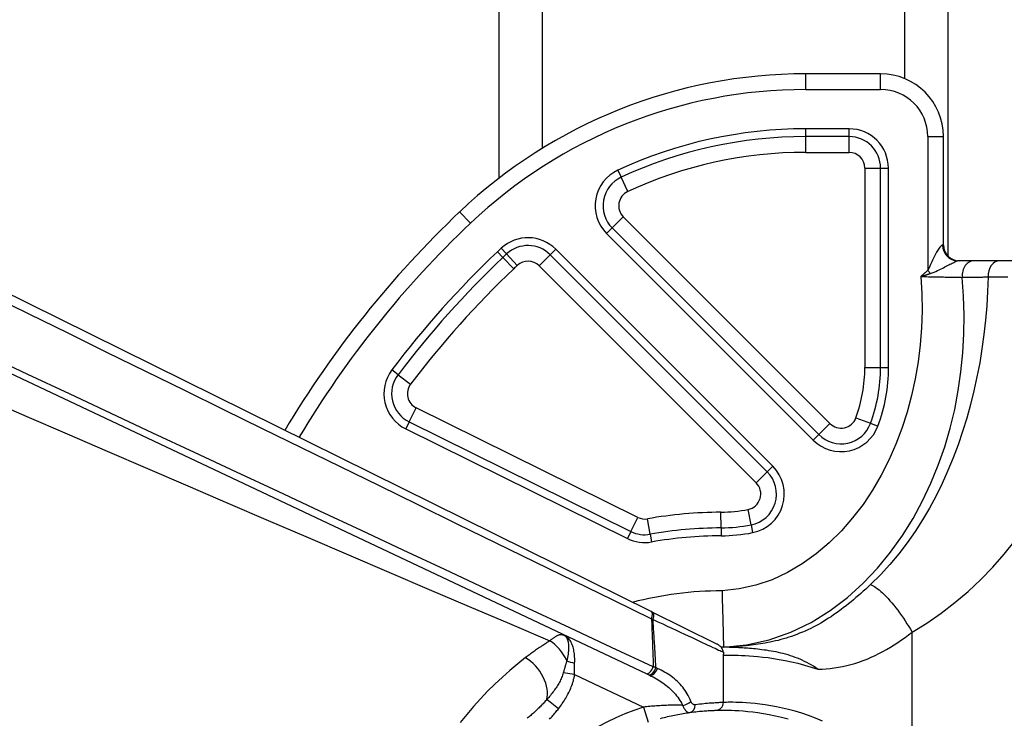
# Model space of a CAD drawing. Header units: inches. Extents: x 6 to 217, y 10 to 119.
# Tile 52 of 141: x 6.773 to 8.006, y 50.173 to 51.048. Entities that reach past the tile are written whole.
import ezdxf

# ---------------------------------------------------------------- set-up
doc = ezdxf.new("R2010")
doc.units = ezdxf.units.IN
doc.header["$MEASUREMENT"] = 0
doc.layers.add('Visible Edges(ANSI)', color=7, linetype='Continuous', lineweight=25)
doc.layers.add('Visible Tangent Edges(ANSI)', color=7, linetype='Continuous', lineweight=25)

msp = doc.modelspace()

# ---------------------------------------------------------------- linework, layer by layer
at = {"layer": 'Visible Edges(ANSI)'}
for p, q in [((7.3734, 50.8495), (7.3734, 77.0195)), ((7.9354, 77.0195), (7.9354, 50.752)), ((7.8513, 50.9801), (7.7575, 50.9801)), ((7.93, 50.7655), (7.93, 50.9014)), ((7.5638, 50.3064), (6.3957, 50.884)), ((6.3058, 50.8197), (7.5575, 50.2286)), ((7.9678, 50.7458), (7.9477, 50.7458)), ((8.0002, 50.7458), (7.9678, 50.7458)), ((8.1285, 50.7458), (8.0002, 50.7458)), ((7.5652, 50.3057), (7.5638, 50.3064)), ((7.6462, 50.2657), (7.5652, 50.3057)), ((7.6544, 50.1925), (7.6544, 50.2528)), ((7.5575, 50.2286), (7.5601, 50.2274)), ((7.5601, 50.2274), (7.5618, 50.2266))]:
    msp.add_line(p, q, dxfattribs=at)
at = {"layer": 'Visible Edges(ANSI)', "flags": 128}
for points in [[(7.6527, 50.3325), (7.6528, 50.3278), (7.6529, 50.3232), (7.653, 50.3186), (7.6532, 50.3141), (7.6533, 50.3097), (7.6534, 50.3053), (7.6535, 50.3011), (7.6536, 50.297), (7.6537, 50.2931), (7.6538, 50.2893), (7.6539, 50.2857), (7.654, 50.2823), (7.654, 50.2792), (7.6541, 50.2762), (7.6542, 50.2735), (7.6542, 50.2711), (7.6543, 50.2689), (7.6543, 50.267), (7.6544, 50.2653), (7.6544, 50.264), (7.6544, 50.263), (7.6544, 50.2622), (7.6544, 50.2617), (7.6544, 50.2616)], [(7.4505, 50.2775), (7.4506, 50.2775), (7.4508, 50.2775), (7.451, 50.2775), (7.4511, 50.2775), (7.4513, 50.2775), (7.4514, 50.2775), (7.4516, 50.2775), (7.4517, 50.2775), (7.4519, 50.2775), (7.452, 50.2775), (7.4521, 50.2775), (7.4523, 50.2775), (7.4524, 50.2775), (7.4525, 50.2775), (7.4526, 50.2775), (7.4527, 50.2774), (7.4528, 50.2774), (7.453, 50.2774), (7.4531, 50.2774), (7.4532, 50.2774), (7.4533, 50.2773), (7.4534, 50.2773), (7.4536, 50.2773), (7.4537, 50.2773)], [(7.4537, 50.2773), (7.4538, 50.2772), (7.454, 50.2772), (7.4542, 50.2771), (7.4543, 50.2771), (7.4545, 50.277), (7.4546, 50.277), (7.4548, 50.2769), (7.4549, 50.2769), (7.4551, 50.2768), (7.4552, 50.2768), (7.4554, 50.2767), (7.4555, 50.2767), (7.4557, 50.2766), (7.4558, 50.2766), (7.456, 50.2765), (7.4561, 50.2764), (7.4563, 50.2764), (7.4564, 50.2763), (7.4566, 50.2763), (7.4567, 50.2762), (7.4569, 50.2761), (7.457, 50.2761), (7.4572, 50.276), (7.4573, 50.2759)], [(7.6472, 50.2652), (7.6471, 50.2652), (7.6471, 50.2652), (7.647, 50.2652), (7.647, 50.2653), (7.647, 50.2653), (7.6469, 50.2653), (7.6469, 50.2653), (7.6468, 50.2653), (7.6468, 50.2654), (7.6468, 50.2654), (7.6467, 50.2654), (7.6467, 50.2654), (7.6466, 50.2654), (7.6466, 50.2655), (7.6466, 50.2655), (7.6465, 50.2655), (7.6465, 50.2655), (7.6464, 50.2655), (7.6464, 50.2656), (7.6464, 50.2656), (7.6463, 50.2656), (7.6463, 50.2656), (7.6463, 50.2656), (7.6462, 50.2657)], [(7.6543, 50.2555), (7.6542, 50.2559), (7.6541, 50.2563), (7.654, 50.2568), (7.6539, 50.2572), (7.6538, 50.2577), (7.6536, 50.2582), (7.6534, 50.2587), (7.6531, 50.2592), (7.6529, 50.2597), (7.6526, 50.2602), (7.6523, 50.2607), (7.6519, 50.2612), (7.6516, 50.2616), (7.6512, 50.262), (7.6508, 50.2624), (7.6504, 50.2628), (7.65, 50.2632), (7.6496, 50.2635), (7.6492, 50.2639), (7.6488, 50.2642), (7.6483, 50.2645), (7.6479, 50.2647), (7.6475, 50.265), (7.6472, 50.2652)], [(7.6544, 50.2616), (7.6543, 50.2616), (7.6542, 50.2616), (7.6541, 50.2616), (7.654, 50.2616), (7.6538, 50.2616), (7.6537, 50.2616), (7.6536, 50.2616), (7.6535, 50.2616), (7.6534, 50.2616), (7.6532, 50.2616), (7.6531, 50.2616), (7.653, 50.2616), (7.6529, 50.2616), (7.6528, 50.2616), (7.6527, 50.2616), (7.6526, 50.2616), (7.6524, 50.2616), (7.6523, 50.2616), (7.6522, 50.2616), (7.6521, 50.2616), (7.652, 50.2616), (7.6519, 50.2616), (7.6518, 50.2616), (7.6517, 50.2616)], [(7.6865, 50.264), (7.6848, 50.2638), (7.6831, 50.2636), (7.6814, 50.2634), (7.6798, 50.2633), (7.6782, 50.2631), (7.6766, 50.263), (7.6751, 50.2628), (7.6736, 50.2627), (7.6721, 50.2626), (7.6707, 50.2625), (7.6693, 50.2624), (7.6679, 50.2623), (7.6666, 50.2622), (7.6653, 50.2621), (7.664, 50.262), (7.6628, 50.262), (7.6616, 50.2619), (7.6605, 50.2619), (7.6594, 50.2618), (7.6583, 50.2617), (7.6573, 50.2617), (7.6563, 50.2617), (7.6554, 50.2616), (7.6544, 50.2616)], [(7.7026, 50.2586), (7.6999, 50.2589), (7.6973, 50.2592), (7.6946, 50.2595), (7.6921, 50.2597), (7.6896, 50.26), (7.6872, 50.2602), (7.6848, 50.2604), (7.6825, 50.2606), (7.6802, 50.2607), (7.6781, 50.2609), (7.6759, 50.261), (7.6739, 50.2611), (7.6719, 50.2612), (7.67, 50.2613), (7.6681, 50.2614), (7.6663, 50.2614), (7.6646, 50.2615), (7.663, 50.2615), (7.6614, 50.2615), (7.6598, 50.2616), (7.6584, 50.2616), (7.657, 50.2616), (7.6557, 50.2616), (7.6545, 50.2616)], [(7.6543, 50.2555), (7.6543, 50.2554), (7.6543, 50.2553), (7.6543, 50.2552), (7.6543, 50.2551), (7.6543, 50.255), (7.6543, 50.2548), (7.6544, 50.2547), (7.6544, 50.2546), (7.6544, 50.2545), (7.6544, 50.2544), (7.6544, 50.2543), (7.6544, 50.2541), (7.6544, 50.254), (7.6544, 50.2539), (7.6544, 50.2538), (7.6544, 50.2537), (7.6544, 50.2536), (7.6544, 50.2534), (7.6544, 50.2533), (7.6544, 50.2532), (7.6544, 50.2531), (7.6544, 50.253), (7.6544, 50.2529), (7.6544, 50.2528)], [(7.7728, 50.2341), (7.77, 50.236), (7.7672, 50.2378), (7.7645, 50.2395), (7.7617, 50.241), (7.7589, 50.2426), (7.7561, 50.244), (7.7532, 50.2453), (7.7504, 50.2466), (7.7474, 50.2478), (7.7444, 50.249), (7.7414, 50.25), (7.7384, 50.2511), (7.7353, 50.252), (7.7323, 50.2529), (7.7293, 50.2537), (7.7263, 50.2544), (7.7233, 50.2551), (7.7203, 50.2557), (7.7173, 50.2563), (7.7143, 50.2568), (7.7114, 50.2573), (7.7084, 50.2578), (7.7055, 50.2582), (7.7026, 50.2586)], [(7.5756, 50.1725), (7.5778, 50.1731), (7.58, 50.1736), (7.5822, 50.1742), (7.5844, 50.1747), (7.5866, 50.1752), (7.5888, 50.1757), (7.591, 50.1762), (7.5931, 50.1766), (7.5953, 50.1771), (7.5975, 50.1775), (7.5996, 50.1779), (7.6018, 50.1783), (7.6039, 50.1786), (7.6061, 50.179), (7.6082, 50.1793), (7.6103, 50.1796), (7.6124, 50.1799)], [(7.6124, 50.1799), (7.615, 50.1803), (7.6175, 50.1806), (7.6199, 50.1809), (7.6221, 50.1811), (7.6243, 50.1814), (7.6264, 50.1816), (7.6284, 50.1817), (7.6302, 50.1819), (7.632, 50.182), (7.6336, 50.1821), (7.6352, 50.1822), (7.6366, 50.1823), (7.6379, 50.1824), (7.6391, 50.1825), (7.6402, 50.1825), (7.6412, 50.1826), (7.6421, 50.1826), (7.6428, 50.1826), (7.6435, 50.1827), (7.644, 50.1827), (7.6444, 50.1827), (7.6447, 50.1827), (7.6449, 50.1827), (7.6449, 50.1827)], [(7.6449, 50.1827), (7.6452, 50.1827), (7.6459, 50.1827), (7.6471, 50.1828), (7.6488, 50.1828), (7.651, 50.1828), (7.6536, 50.1828), (7.6568, 50.1828), (7.6604, 50.1828), (7.6644, 50.1827), (7.6689, 50.1825), (7.6738, 50.1822), (7.6792, 50.1819), (7.685, 50.1813), (7.6911, 50.1806), (7.6977, 50.1798), (7.7046, 50.1787), (7.7119, 50.1774), (7.7195, 50.1758), (7.7273, 50.174), (7.7355, 50.1719)]]:
    msp.add_lwpolyline(points, dxfattribs=at)
at = {"layer": 'Visible Edges(ANSI)'}
for centre, radius, start, end in [((7.7575, 50.3502), 0.6299, 90, 133.4857), ((7.8513, 50.9014), 0.0787, 0, 90), ((8.2056, 49.8777), 1.2811, 133.4857, 149.2222), ((7.9497, 50.7655), 0.0197, 180, 270), ((7.6446, 50.1925), 0.00984, 271.7908, 0)]:
    msp.add_arc(centre, radius, start, end, dxfattribs=at)
at = {"layer": 'Visible Tangent Edges(ANSI)'}
for p, q in [((7.4273, 77.0195), (7.4273, 50.8866)), ((7.8816, 50.974), (7.8816, 77.0195)), ((7.7575, 50.9604), (7.7575, 50.9801)), ((7.8513, 50.9604), (7.8513, 50.9801)), ((7.7575, 50.9604), (7.8513, 50.9604)), ((7.7575, 50.9014), (7.7575, 50.9112)), ((7.8119, 50.9112), (7.7575, 50.9112)), ((7.8119, 50.9014), (7.8119, 50.9112)), ((7.8119, 50.9014), (7.7575, 50.9014)), ((7.7575, 50.8817), (7.7575, 50.9014)), ((7.8119, 50.8817), (7.8119, 50.9014)), ((7.9104, 50.9014), (7.9104, 50.7337)), ((7.9104, 50.9014), (7.93, 50.9014)), ((7.7575, 50.8817), (7.8119, 50.8817)), ((7.5223, 50.8595), (7.5264, 50.8506)), ((7.8316, 50.862), (7.8513, 50.862)), ((7.8316, 50.862), (7.8316, 50.6122)), ((7.8513, 50.862), (7.8611, 50.862)), ((7.8513, 50.6122), (7.8513, 50.862)), ((7.8611, 50.6122), (7.8611, 50.862)), ((7.5347, 50.8327), (7.5264, 50.8506)), ((7.3376, 50.7929), (7.324, 50.8072)), ((7.529, 50.8009), (7.5151, 50.787)), ((7.7879, 50.542), (7.529, 50.8009)), ((7.5151, 50.787), (7.5081, 50.78)), ((7.5081, 50.78), (7.767, 50.5211)), ((7.5151, 50.787), (7.774, 50.5281)), ((7.3782, 50.7501), (7.3714, 50.7572)), ((7.3828, 50.7544), (7.3761, 50.7616)), ((7.4443, 50.7603), (7.4374, 50.7533)), ((7.7163, 50.4884), (7.4443, 50.7603)), ((7.929, 50.7655), (7.93, 50.7655)), ((7.3782, 50.7501), (7.3918, 50.7358)), ((7.3828, 50.7544), (7.3962, 50.7399)), ((7.4235, 50.7394), (7.4374, 50.7533)), ((7.7093, 50.4814), (7.4374, 50.7533)), ((7.4235, 50.7394), (7.6954, 50.4675)), ((7.9136, 50.7299), (7.9104, 50.7337)), ((7.2468, 50.6031), (7.2389, 50.6091)), ((7.8316, 50.6122), (7.8513, 50.6122)), ((7.8513, 50.6122), (7.8611, 50.6122)), ((7.2468, 50.6031), (7.2625, 50.5913)), ((7.2607, 50.5441), (7.2695, 50.5617)), ((7.5472, 50.4244), (7.2695, 50.5617)), ((7.8203, 50.5491), (7.8387, 50.5422)), ((7.2607, 50.5441), (7.2564, 50.5353)), ((7.2564, 50.5353), (7.5342, 50.3979)), ((7.2607, 50.5441), (7.5385, 50.4067)), ((7.774, 50.5281), (7.7879, 50.542)), ((7.8387, 50.5422), (7.848, 50.5388)), ((7.774, 50.5281), (7.767, 50.5211)), ((7.7093, 50.4814), (7.7163, 50.4884)), ((7.7093, 50.4814), (7.6954, 50.4675)), ((7.689, 50.415), (7.6853, 50.4343)), ((7.5385, 50.4067), (7.5472, 50.4244)), ((7.5627, 50.4033), (7.5594, 50.4226)), ((7.6514, 50.4112), (7.6513, 50.4309)), ((7.6514, 50.4112), (7.6515, 50.4013)), ((7.689, 50.415), (7.6909, 50.4053)), ((7.5385, 50.4067), (7.5342, 50.3979)), ((7.5627, 50.4033), (7.5644, 50.3936)), ((7.5644, 50.2972), (7.5663, 50.2965)), ((7.8907, 50.038), (7.8907, 50.2806)), ((7.468, 50.2274), (7.4537, 50.2294)), ((7.468, 50.2274), (7.5542, 50.1867)), ((7.5717, 50.2352), (7.57, 50.2359)), ((7.4479, 50.1847), (7.4332, 50.1961)), ((7.5542, 50.1867), (7.5602, 50.1679))]:
    msp.add_line(p, q, dxfattribs=at)
at = {"layer": 'Visible Tangent Edges(ANSI)', "flags": 128}
for points in [[(7.929, 50.7655), (7.9286, 50.7654), (7.9281, 50.7652), (7.9275, 50.7648), (7.9269, 50.7642), (7.9262, 50.7635), (7.9254, 50.7627), (7.9247, 50.7617), (7.9239, 50.7606), (7.9231, 50.7593), (7.9222, 50.758), (7.9214, 50.7565), (7.9205, 50.755), (7.9197, 50.7534), (7.9188, 50.7518), (7.918, 50.7501), (7.9171, 50.7483), (7.9163, 50.7465), (7.9155, 50.7447), (7.9146, 50.7428), (7.9138, 50.741), (7.913, 50.7391), (7.9121, 50.7372), (7.9113, 50.7354), (7.9104, 50.7337)], [(7.9136, 50.7299), (7.916, 50.7308), (7.9183, 50.7317), (7.9204, 50.7326), (7.9225, 50.7336), (7.9245, 50.7345), (7.9264, 50.7354), (7.9283, 50.7363), (7.9301, 50.7372), (7.9319, 50.7381), (7.9336, 50.739), (7.9352, 50.7398), (7.9368, 50.7406), (7.9382, 50.7414), (7.9396, 50.7421), (7.9409, 50.7427), (7.9421, 50.7434), (7.9432, 50.7439), (7.9442, 50.7444), (7.9451, 50.7448), (7.9459, 50.7452), (7.9465, 50.7455), (7.9471, 50.7457), (7.9474, 50.7458), (7.9477, 50.7458)], [(7.9104, 50.7337), (7.91, 50.7334), (7.9096, 50.7331), (7.9093, 50.7328), (7.9089, 50.7324), (7.9085, 50.7321), (7.9082, 50.7318), (7.9078, 50.7315), (7.9074, 50.7312), (7.9071, 50.7309), (7.9067, 50.7306), (7.9063, 50.7303), (7.906, 50.7299), (7.9056, 50.7296), (7.9053, 50.7293), (7.9049, 50.729), (7.9045, 50.7287), (7.9042, 50.7284), (7.9038, 50.728), (7.9035, 50.7277), (7.9031, 50.7274), (7.9027, 50.7271), (7.9024, 50.7268), (7.902, 50.7265), (7.9016, 50.7262)], [(7.9016, 50.7262), (7.9029, 50.7047), (7.9032, 50.6833), (7.9025, 50.6618), (7.9009, 50.6405), (7.8983, 50.6192), (7.8947, 50.598), (7.8901, 50.577), (7.8846, 50.5563), (7.878, 50.5359), (7.8704, 50.5159), (7.8617, 50.4962), (7.852, 50.4771), (7.8412, 50.4586), (7.8293, 50.4407), (7.8163, 50.4236), (7.8022, 50.4074), (7.787, 50.3923), (7.7707, 50.3785), (7.7532, 50.366), (7.7347, 50.3551), (7.7153, 50.3462), (7.6949, 50.3393), (7.674, 50.3347), (7.6527, 50.3325)], [(7.6544, 50.2616), (7.6832, 50.2646), (7.7115, 50.2709), (7.7388, 50.2804), (7.7645, 50.2928), (7.7881, 50.3075), (7.8097, 50.324), (7.8295, 50.3419), (7.8475, 50.3609), (7.8638, 50.3808), (7.8786, 50.4016), (7.8919, 50.423), (7.9038, 50.4449), (7.9143, 50.4672), (7.9236, 50.4899), (7.9316, 50.5129), (7.9384, 50.5362), (7.9441, 50.5596), (7.9486, 50.5832), (7.952, 50.6068), (7.9544, 50.6305), (7.9557, 50.6542), (7.956, 50.6779), (7.9552, 50.7016), (7.9535, 50.7251)], [(7.986, 50.7256), (7.9854, 50.7075), (7.9843, 50.6893), (7.9828, 50.6713), (7.9808, 50.6534), (7.9783, 50.6356), (7.9754, 50.6179), (7.972, 50.6003), (7.9682, 50.583), (7.9639, 50.5658), (7.9592, 50.5488), (7.954, 50.5319), (7.9483, 50.5154), (7.9422, 50.499), (7.9356, 50.4829), (7.9284, 50.467), (7.9208, 50.4514), (7.9126, 50.4361), (7.9038, 50.4212), (7.8945, 50.4066), (7.8846, 50.3924), (7.8741, 50.3786), (7.8629, 50.3652), (7.8512, 50.3524), (7.8387, 50.3401)], [(7.9016, 50.7262), (7.9021, 50.7263), (7.9026, 50.7265), (7.9031, 50.7266), (7.9036, 50.7268), (7.9041, 50.7269), (7.9046, 50.7271), (7.9051, 50.7273), (7.9056, 50.7274), (7.9061, 50.7276), (7.9066, 50.7277), (7.9071, 50.7279), (7.9076, 50.728), (7.9081, 50.7282), (7.9086, 50.7284), (7.9091, 50.7285), (7.9096, 50.7287), (7.9101, 50.7288), (7.9106, 50.729), (7.9111, 50.7291), (7.9116, 50.7293), (7.9121, 50.7295), (7.9126, 50.7296), (7.9131, 50.7298), (7.9136, 50.7299)], [(7.9016, 50.7262), (7.9041, 50.7261), (7.9065, 50.726), (7.9089, 50.726), (7.9113, 50.7259), (7.9137, 50.7259), (7.916, 50.7258), (7.9184, 50.7258), (7.9207, 50.7258), (7.9231, 50.7257), (7.9254, 50.7257), (7.9276, 50.7256), (7.9299, 50.7256), (7.9321, 50.7255), (7.9342, 50.7255), (7.9364, 50.7254), (7.9384, 50.7254), (7.9405, 50.7254), (7.9425, 50.7253), (7.9445, 50.7253), (7.9464, 50.7253), (7.9482, 50.7252), (7.95, 50.7252), (7.9518, 50.7252), (7.9535, 50.7251)], [(7.9535, 50.7251), (7.9548, 50.7252), (7.9562, 50.7252), (7.9575, 50.7252), (7.9589, 50.7252), (7.9602, 50.7252), (7.9616, 50.7253), (7.9629, 50.7253), (7.9643, 50.7253), (7.9656, 50.7253), (7.967, 50.7254), (7.9683, 50.7254), (7.9697, 50.7254), (7.9711, 50.7254), (7.9724, 50.7254), (7.9738, 50.7255), (7.9751, 50.7255), (7.9765, 50.7255), (7.9778, 50.7255), (7.9792, 50.7255), (7.9805, 50.7256), (7.9819, 50.7256), (7.9832, 50.7256), (7.9846, 50.7256), (7.986, 50.7256)], [(7.986, 50.7256), (7.9906, 50.7257), (7.9954, 50.7257), (8.0004, 50.7257), (8.0055, 50.7258), (8.0107, 50.7258)], [(6.7355, 50.7032), (6.7842, 50.6793), (6.833, 50.6554), (6.8817, 50.6315), (6.9305, 50.6075), (6.9793, 50.5836), (7.028, 50.5597), (7.0768, 50.5358), (7.1255, 50.512), (7.1743, 50.4881), (7.2231, 50.4642), (7.2718, 50.4403), (7.3206, 50.4164), (7.3694, 50.3926), (7.4181, 50.3687), (7.4669, 50.3449), (7.5157, 50.321), (7.5644, 50.2972)], [(7.5665, 50.2371), (7.5143, 50.2615), (7.4621, 50.2858), (7.4099, 50.3102), (7.3577, 50.3346), (7.3055, 50.359), (7.2532, 50.3834), (7.201, 50.4078), (7.1488, 50.4323), (7.0965, 50.4567), (7.0443, 50.4811), (6.992, 50.5056), (6.9398, 50.53), (6.8875, 50.5545), (6.8353, 50.579), (6.783, 50.6035), (6.7307, 50.6279)], [(6.7315, 50.5724), (6.7818, 50.5507), (6.8322, 50.529), (6.8825, 50.5073), (6.9329, 50.4856), (6.9833, 50.4639), (7.0336, 50.4423), (7.084, 50.4206), (7.1344, 50.399), (7.1848, 50.3774), (7.2352, 50.3558), (7.2856, 50.3342), (7.336, 50.3127), (7.3865, 50.2913), (7.437, 50.2698)], [(7.8907, 50.2806), (7.9092, 50.292), (7.927, 50.3044), (7.9443, 50.3176), (7.9608, 50.3316), (7.9767, 50.3465), (7.9918, 50.362), (8.0062, 50.3783), (8.0199, 50.3952)], [(7.8387, 50.3401), (7.8357, 50.3373), (7.8326, 50.3346), (7.8296, 50.3318), (7.8265, 50.3291), (7.8235, 50.3264), (7.8204, 50.3238), (7.8173, 50.3212), (7.8143, 50.3187), (7.8112, 50.3161), (7.808, 50.3137), (7.8049, 50.3113), (7.8018, 50.3089), (7.7986, 50.3066), (7.7955, 50.3043), (7.7923, 50.3021), (7.7892, 50.2999), (7.786, 50.2979), (7.7828, 50.2958), (7.7797, 50.2939), (7.7765, 50.292), (7.7733, 50.2902), (7.7701, 50.2885), (7.7669, 50.2868), (7.7637, 50.2853)], [(7.8387, 50.3401), (7.8402, 50.3395), (7.8419, 50.3387), (7.8436, 50.3376), (7.8455, 50.3364), (7.8474, 50.335), (7.8495, 50.3334), (7.8516, 50.3317), (7.8537, 50.3297), (7.856, 50.3275), (7.8583, 50.3252), (7.8606, 50.3227), (7.863, 50.32), (7.8654, 50.3172), (7.8678, 50.3143), (7.8703, 50.3112), (7.8727, 50.308), (7.8751, 50.3047), (7.8775, 50.3014), (7.8798, 50.298), (7.8821, 50.2946), (7.8843, 50.2911), (7.8865, 50.2876), (7.8886, 50.2841), (7.8907, 50.2806)], [(7.5644, 50.2972), (7.5645, 50.2947), (7.5646, 50.2922), (7.5647, 50.2897), (7.5648, 50.2872), (7.5648, 50.2846), (7.5649, 50.2821), (7.565, 50.2796), (7.5651, 50.2771), (7.5652, 50.2746), (7.5653, 50.2721), (7.5654, 50.2696), (7.5655, 50.2671), (7.5655, 50.2646), (7.5656, 50.2621), (7.5657, 50.2596), (7.5658, 50.2571), (7.5659, 50.2546), (7.566, 50.2521), (7.5661, 50.2496), (7.5662, 50.2471), (7.5662, 50.2446), (7.5663, 50.2421), (7.5664, 50.2396), (7.5665, 50.2371)], [(7.5663, 50.2965), (7.5724, 50.2937), (7.5783, 50.2909), (7.5841, 50.2882), (7.5897, 50.2856), (7.5952, 50.283), (7.6004, 50.2805), (7.6055, 50.2782), (7.6104, 50.2759), (7.6151, 50.2737), (7.6196, 50.2716), (7.6238, 50.2696), (7.6278, 50.2678), (7.6316, 50.266), (7.635, 50.2644), (7.6383, 50.2629), (7.6412, 50.2615), (7.6439, 50.2603), (7.6463, 50.2592), (7.6484, 50.2582), (7.6502, 50.2574), (7.6517, 50.2567), (7.6529, 50.2562), (7.6537, 50.2558), (7.6543, 50.2555)], [(7.57, 50.2359), (7.5698, 50.2385), (7.5697, 50.241), (7.5695, 50.2435), (7.5693, 50.246), (7.5692, 50.2486), (7.569, 50.2511), (7.5689, 50.2536), (7.5687, 50.2561), (7.5686, 50.2587), (7.5684, 50.2612), (7.5683, 50.2637), (7.5681, 50.2662), (7.568, 50.2687), (7.5678, 50.2713), (7.5677, 50.2738), (7.5675, 50.2763), (7.5674, 50.2788), (7.5672, 50.2814), (7.567, 50.2839), (7.5669, 50.2864), (7.5668, 50.2889), (7.5666, 50.2915), (7.5665, 50.294), (7.5663, 50.2965)], [(7.4505, 50.2775), (7.45, 50.2774), (7.4495, 50.2773), (7.4491, 50.2772), (7.4486, 50.277), (7.4481, 50.2769), (7.4476, 50.2767), (7.4471, 50.2765), (7.4465, 50.2762), (7.446, 50.276), (7.4454, 50.2757), (7.4449, 50.2754), (7.4443, 50.2751), (7.4437, 50.2748), (7.4432, 50.2744), (7.4426, 50.274), (7.442, 50.2736), (7.4414, 50.2732), (7.4407, 50.2728), (7.4401, 50.2724), (7.4395, 50.2719), (7.4389, 50.2714), (7.4383, 50.2709), (7.4376, 50.2704), (7.437, 50.2698)], [(7.4505, 50.2775), (7.4517, 50.2775), (7.453, 50.2773), (7.4547, 50.2768), (7.456, 50.2759), (7.4569, 50.275), (7.4576, 50.2741), (7.4582, 50.2731), (7.4587, 50.272), (7.4591, 50.2709), (7.4595, 50.2697), (7.4598, 50.2684), (7.46, 50.267), (7.4602, 50.2655), (7.4603, 50.264), (7.4604, 50.2623), (7.4604, 50.2606), (7.4603, 50.2588), (7.4602, 50.257), (7.46, 50.255), (7.4598, 50.2531), (7.4595, 50.251), (7.4592, 50.249), (7.4588, 50.2468), (7.4583, 50.2447)], [(7.468, 50.2418), (7.4681, 50.2438), (7.4681, 50.2457), (7.4681, 50.2477), (7.468, 50.2495), (7.4679, 50.2514), (7.4677, 50.2532), (7.4675, 50.255), (7.4672, 50.2567), (7.4669, 50.2584), (7.4665, 50.2601), (7.466, 50.2616), (7.4656, 50.2632), (7.465, 50.2646), (7.4644, 50.2661), (7.4638, 50.2674), (7.4631, 50.2687), (7.4623, 50.2699), (7.4616, 50.271), (7.4607, 50.272), (7.4597, 50.2731), (7.4587, 50.2741), (7.4574, 50.2751), (7.456, 50.2761), (7.4537, 50.2773)], [(7.7637, 50.2853), (7.7603, 50.2836), (7.7568, 50.282), (7.7534, 50.2805), (7.7499, 50.2791), (7.7465, 50.2777), (7.7431, 50.2765), (7.7397, 50.2753), (7.7363, 50.2741), (7.7329, 50.2731), (7.7295, 50.2721), (7.7262, 50.2712), (7.7229, 50.2703), (7.7196, 50.2695), (7.7164, 50.2688), (7.7131, 50.2681), (7.71, 50.2675), (7.7068, 50.2669), (7.7038, 50.2664), (7.7007, 50.2659), (7.6978, 50.2654), (7.6949, 50.265), (7.692, 50.2646), (7.6892, 50.2643), (7.6865, 50.264)], [(7.7728, 50.2341), (7.7779, 50.2344), (7.783, 50.2347), (7.7881, 50.2352), (7.7933, 50.2358), (7.7985, 50.2366), (7.8036, 50.2375), (7.8088, 50.2386), (7.814, 50.2399), (7.8191, 50.2414), (7.8242, 50.2431), (7.8293, 50.2449), (7.8343, 50.2469), (7.8393, 50.2491), (7.8443, 50.2514), (7.8492, 50.2538), (7.854, 50.2563), (7.8588, 50.259), (7.8635, 50.2618), (7.8682, 50.2647), (7.8728, 50.2677), (7.8774, 50.2708), (7.8819, 50.274), (7.8863, 50.2773), (7.8907, 50.2806)], [(7.437, 50.2698), (7.4357, 50.269), (7.4344, 50.2682), (7.4331, 50.2674), (7.4319, 50.2665), (7.4306, 50.2657), (7.4293, 50.2648), (7.428, 50.264), (7.4267, 50.2631), (7.4255, 50.2622), (7.4242, 50.2613), (7.4229, 50.2605), (7.4217, 50.2596), (7.4204, 50.2587), (7.4191, 50.2578), (7.4179, 50.2569), (7.4166, 50.256), (7.4153, 50.2551), (7.4141, 50.2542), (7.4128, 50.2533), (7.4116, 50.2523), (7.4103, 50.2514), (7.4091, 50.2505), (7.4078, 50.2495), (7.4066, 50.2486)], [(7.6544, 50.2516), (7.6547, 50.2516), (7.6554, 50.2516), (7.6565, 50.2517), (7.6581, 50.2517), (7.6601, 50.2517), (7.6626, 50.2517), (7.6655, 50.2517), (7.6689, 50.2517), (7.6727, 50.2516), (7.6769, 50.2515), (7.6815, 50.2513), (7.6865, 50.251), (7.6919, 50.2506), (7.6977, 50.2501), (7.7039, 50.2494), (7.7104, 50.2486), (7.7172, 50.2476), (7.7244, 50.2464), (7.7318, 50.245), (7.7396, 50.2433), (7.7475, 50.2415), (7.7558, 50.2393), (7.7642, 50.2369), (7.7728, 50.2341)], [(7.4066, 50.2486), (7.3967, 50.2408), (7.387, 50.2327), (7.3775, 50.2243), (7.3681, 50.2156), (7.359, 50.2065), (7.35, 50.1972), (7.3413, 50.1875), (7.3328, 50.1775), (7.3246, 50.1672)], [(7.4583, 50.2447), (7.4581, 50.244), (7.4579, 50.2434), (7.4577, 50.2428), (7.4575, 50.2422), (7.4573, 50.2415), (7.4571, 50.2409), (7.4569, 50.2403), (7.4567, 50.2396), (7.4565, 50.239), (7.4563, 50.2384), (7.4561, 50.2377), (7.4559, 50.2371), (7.4557, 50.2365), (7.4556, 50.2358), (7.4554, 50.2352), (7.4552, 50.2345), (7.455, 50.2339), (7.4548, 50.2333), (7.4546, 50.2326), (7.4545, 50.232), (7.4543, 50.2313), (7.4541, 50.2307), (7.4539, 50.2301), (7.4537, 50.2294)], [(7.468, 50.2274), (7.468, 50.228), (7.468, 50.2286), (7.468, 50.2292), (7.468, 50.2298), (7.468, 50.2304), (7.468, 50.231), (7.468, 50.2316), (7.468, 50.2323), (7.468, 50.2329), (7.468, 50.2335), (7.468, 50.2341), (7.468, 50.2347), (7.468, 50.2353), (7.468, 50.2359), (7.468, 50.2365), (7.468, 50.2371), (7.468, 50.2377), (7.468, 50.2383), (7.468, 50.2389), (7.468, 50.2395), (7.468, 50.24), (7.468, 50.2406), (7.468, 50.2412), (7.468, 50.2418)], [(7.57, 50.2359), (7.5698, 50.236), (7.5697, 50.236), (7.5695, 50.2361), (7.5694, 50.2361), (7.5693, 50.2362), (7.5691, 50.2362), (7.569, 50.2363), (7.5688, 50.2363), (7.5687, 50.2364), (7.5686, 50.2364), (7.5684, 50.2365), (7.5683, 50.2365), (7.5681, 50.2366), (7.568, 50.2366), (7.5678, 50.2367), (7.5677, 50.2367), (7.5675, 50.2368), (7.5674, 50.2368), (7.5673, 50.2369), (7.5671, 50.2369), (7.567, 50.2369), (7.5668, 50.237), (7.5667, 50.237), (7.5665, 50.2371)], [(7.4537, 50.2294), (7.4533, 50.228), (7.4528, 50.2265), (7.4523, 50.2251), (7.4517, 50.2236), (7.4511, 50.2222), (7.4504, 50.2207), (7.4497, 50.2193), (7.4489, 50.2179), (7.4481, 50.2164), (7.4473, 50.215), (7.4465, 50.2136), (7.4456, 50.2122), (7.4447, 50.2108), (7.4438, 50.2095), (7.4428, 50.2081), (7.4418, 50.2067), (7.4408, 50.2053), (7.4398, 50.204), (7.4387, 50.2027), (7.4377, 50.2013), (7.4366, 50.2), (7.4355, 50.1987), (7.4343, 50.1974), (7.4332, 50.1961)], [(7.4479, 50.1847), (7.4491, 50.1863), (7.4503, 50.1879), (7.4514, 50.1895), (7.4526, 50.1911), (7.4537, 50.1928), (7.4547, 50.1944), (7.4558, 50.1961), (7.4568, 50.1978), (7.4578, 50.1995), (7.4588, 50.2013), (7.4597, 50.203), (7.4606, 50.2048), (7.4615, 50.2066), (7.4623, 50.2084), (7.4631, 50.2102), (7.4638, 50.2121), (7.4645, 50.2139), (7.4652, 50.2158), (7.4658, 50.2177), (7.4664, 50.2196), (7.4668, 50.2215), (7.4673, 50.2235), (7.4677, 50.2254), (7.468, 50.2274)], [(7.5618, 50.2266), (7.564, 50.2255), (7.5662, 50.2244), (7.5684, 50.2233), (7.5705, 50.2221), (7.5726, 50.2209), (7.5746, 50.2196), (7.5766, 50.2183), (7.5786, 50.2169), (7.5805, 50.2156), (7.5824, 50.2141), (7.5842, 50.2126), (7.586, 50.2111), (7.5877, 50.2095), (7.5894, 50.2079), (7.591, 50.2062), (7.5926, 50.2045), (7.5942, 50.2027), (7.5956, 50.2009), (7.5971, 50.199), (7.5984, 50.1971), (7.5998, 50.1951), (7.601, 50.1931), (7.6022, 50.191), (7.6033, 50.1888)], [(7.6136, 50.1938), (7.6126, 50.1963), (7.6115, 50.1987), (7.6103, 50.201), (7.609, 50.2032), (7.6077, 50.2054), (7.6063, 50.2075), (7.6049, 50.2096), (7.6034, 50.2116), (7.6018, 50.2135), (7.6002, 50.2154), (7.5985, 50.2172), (7.5968, 50.2189), (7.5949, 50.2206), (7.5931, 50.2222), (7.5912, 50.2237), (7.5892, 50.2252), (7.5872, 50.2266), (7.5851, 50.228), (7.583, 50.2293), (7.5808, 50.2306), (7.5786, 50.2318), (7.5764, 50.233), (7.5741, 50.2341), (7.5717, 50.2352)], [(7.4332, 50.1961), (7.4323, 50.195), (7.4313, 50.194), (7.4304, 50.193), (7.4294, 50.1919), (7.4285, 50.1909), (7.4275, 50.1899), (7.4265, 50.1889), (7.4255, 50.1879), (7.4245, 50.1869), (7.4235, 50.1859), (7.4225, 50.185), (7.4215, 50.184), (7.4204, 50.183), (7.4194, 50.182), (7.4184, 50.1811), (7.4173, 50.1801), (7.4163, 50.1792), (7.4152, 50.1782), (7.4141, 50.1773), (7.4131, 50.1763), (7.412, 50.1754), (7.4109, 50.1745), (7.4098, 50.1735), (7.4087, 50.1726)], [(7.6033, 50.1888), (7.6013, 50.1889), (7.5993, 50.1889), (7.5973, 50.189), (7.5952, 50.189), (7.5932, 50.189), (7.5911, 50.189), (7.5891, 50.1889), (7.587, 50.1889), (7.585, 50.1889), (7.5829, 50.1888), (7.5809, 50.1887), (7.5788, 50.1887), (7.5767, 50.1886), (7.5747, 50.1884), (7.5726, 50.1883), (7.5706, 50.1882), (7.5685, 50.188), (7.5664, 50.1879), (7.5644, 50.1877), (7.5623, 50.1875), (7.5603, 50.1873), (7.5582, 50.1871), (7.5562, 50.1869), (7.5542, 50.1867)], [(7.6033, 50.1888), (7.6036, 50.1881), (7.6039, 50.1874), (7.6042, 50.1867), (7.6045, 50.1861), (7.6049, 50.1855), (7.6052, 50.1849), (7.6056, 50.1843), (7.6059, 50.1838), (7.6063, 50.1833), (7.6067, 50.1828), (7.6071, 50.1823), (7.6075, 50.1819), (7.6079, 50.1816), (7.6083, 50.1812), (7.6087, 50.1809), (7.6091, 50.1807), (7.6095, 50.1805), (7.6099, 50.1803), (7.6104, 50.1801), (7.6108, 50.18), (7.6112, 50.1799), (7.6116, 50.1799), (7.612, 50.1799), (7.6124, 50.1799)], [(7.6192, 50.1895), (7.6189, 50.1895), (7.6186, 50.1894), (7.6184, 50.1895), (7.6181, 50.1895), (7.6178, 50.1895), (7.6176, 50.1896), (7.6173, 50.1897), (7.617, 50.1898), (7.6168, 50.1899), (7.6165, 50.1901), (7.6163, 50.1902), (7.616, 50.1904), (7.6158, 50.1906), (7.6155, 50.1908), (7.6153, 50.191), (7.6151, 50.1913), (7.6149, 50.1916), (7.6147, 50.1918), (7.6145, 50.1921), (7.6143, 50.1924), (7.6141, 50.1928), (7.6139, 50.1931), (7.6137, 50.1935), (7.6136, 50.1938)], [(7.6544, 50.1925), (7.6544, 50.1925), (7.6542, 50.1925), (7.6539, 50.1925), (7.6534, 50.1925), (7.6529, 50.1924), (7.6522, 50.1924), (7.6514, 50.1924), (7.6504, 50.1923), (7.6494, 50.1923), (7.6482, 50.1922), (7.6469, 50.1921), (7.6454, 50.192), (7.6439, 50.1919), (7.6422, 50.1918), (7.6404, 50.1917), (7.6385, 50.1916), (7.6365, 50.1914), (7.6343, 50.1912), (7.6321, 50.191), (7.6297, 50.1907), (7.6272, 50.1905), (7.6246, 50.1902), (7.622, 50.1898), (7.6192, 50.1895)], [(7.7785, 50.1692), (7.7697, 50.1728), (7.761, 50.176), (7.7525, 50.1789), (7.7442, 50.1814), (7.7361, 50.1836), (7.7283, 50.1855), (7.7208, 50.1871), (7.7136, 50.1884), (7.7067, 50.1895), (7.7002, 50.1904), (7.6941, 50.1911), (7.6884, 50.1917), (7.6831, 50.1921), (7.6782, 50.1924), (7.6738, 50.1925), (7.6698, 50.1926), (7.6662, 50.1927), (7.6631, 50.1927), (7.6605, 50.1927), (7.6583, 50.1926), (7.6566, 50.1926), (7.6554, 50.1926), (7.6547, 50.1925), (7.6544, 50.1925)], [(7.4364, 50.1715), (7.4375, 50.1727), (7.4386, 50.1738), (7.4397, 50.175), (7.4407, 50.1762), (7.4418, 50.1774), (7.4428, 50.1786), (7.4439, 50.1798), (7.4449, 50.181), (7.4459, 50.1822), (7.4469, 50.1834), (7.4479, 50.1847)]]:
    msp.add_lwpolyline(points, dxfattribs=at)
at = {"layer": 'Visible Tangent Edges(ANSI)'}
for centre, radius, start, end in [((7.7575, 50.3502), 0.6102, 90, 133.4857), ((7.8513, 50.9014), 0.0591, 0, 90), ((7.7575, 50.3502), 0.561, 90, 114.7892), ((7.8119, 50.862), 0.0492, 0, 90), ((7.7575, 50.3502), 0.5512, 90, 114.7892), ((7.8119, 50.862), 0.0394, 0, 90), ((7.7575, 50.3502), 0.5315, 90, 114.7892), ((7.8119, 50.862), 0.0197, 0, 90), ((7.5429, 50.8148), 0.0492, 114.7892, 225), ((7.5429, 50.8148), 0.0394, 114.7892, 225), ((7.5429, 50.8148), 0.0197, 114.7892, 225), ((8.2056, 49.8777), 1.2614, 133.4857, 149.1524), ((7.4096, 50.7255), 0.0492, 45, 132.8347), ((8.2056, 49.8777), 1.2122, 133.4857, 142.8907), ((7.7575, 50.3502), 0.561, 132.8347, 133.4857), ((7.4096, 50.7255), 0.0394, 45, 132.8347), ((8.2056, 49.8777), 1.2023, 133.4857, 142.8907), ((7.7575, 50.3502), 0.5512, 132.8347, 133.4857), ((7.4096, 50.7255), 0.0197, 45, 132.8347), ((8.2056, 49.8777), 1.1826, 133.4857, 142.8907), ((7.7575, 50.3502), 0.5315, 132.8347, 133.4857), ((7.2782, 50.5794), 0.0492, 142.8907, 243.6902), ((7.6503, 50.6122), 0.1813, 339.6277, 0), ((7.6503, 50.6122), 0.201, 339.6277, 0), ((7.6503, 50.6122), 0.2109, 339.6277, 0), ((7.2782, 50.5794), 0.0394, 142.8907, 243.6902), ((7.2782, 50.5794), 0.0197, 142.8907, 243.6902), ((7.8018, 50.5559), 0.0197, 225, 339.6277), ((7.8018, 50.5559), 0.0492, 225, 339.6277), ((7.8018, 50.5559), 0.0394, 225, 339.6277), ((7.6815, 50.4536), 0.0492, 281.1224, 45), ((7.6815, 50.4536), 0.0394, 281.1224, 45), ((7.6815, 50.4536), 0.0197, 281.1224, 45), ((7.6503, 50.6122), 0.1813, 270.3261, 281.1224), ((7.556, 50.442), 0.0197, 243.6902, 279.8986), ((7.6544, 49.8777), 0.5531, 90.3261, 99.8986), ((7.6544, 49.8777), 0.5335, 90.3261, 99.8986), ((7.6503, 50.6122), 0.201, 270.3261, 281.1224), ((7.556, 50.442), 0.0492, 243.6902, 279.8986), ((7.556, 50.442), 0.0394, 243.6902, 279.8986), ((7.6544, 49.8777), 0.5236, 90.3261, 99.8986), ((7.6503, 50.6122), 0.2109, 270.3261, 281.1224), ((7.6544, 49.8777), 0.4547, 90.2261, 104.5151), ((7.6544, 49.8777), 0.3248, 107.9838, 244.6559)]:
    msp.add_arc(centre, radius, start, end, dxfattribs=at)
for centre, major_axis, ratio, start_param, end_param in [((7.9477, 50.7655), (0, -0.0197), 0.948252, 4.712389, 6.283185), ((7.9678, 50.7262), (0, 0.0197), 0.727137, 0, 1.622343), ((8.0002, 50.7262), (0, 0.0197), 0.726386, 0, 1.596568), ((7.5594, 50.2976), (0.00436, 0.00882), 0.480241, 4.899373, 6.283185), ((7.5609, 50.2969), (0.00436, 0.00882), 0.523649, 4.924628, 6.283185), ((7.4333, 50.2386), (-0.0206, 0.0336), 0.634225, 4.510654, 5.391482), ((7.4038, 50.2188), (-0.0233, 0.0317), 0.613572, 3.577391, 5.31681), ((7.4708, 50.2477), (0.0194, -0.0032), 0.32056, 4.068337, 4.622041), ((7.5617, 50.2375), (-0.0042, -0.0089), 0.463286, 0, 1.74068), ((7.5643, 50.2363), (-0.0042, -0.0089), 0.543079, 0, 1.785671), ((7.566, 50.2355), (-0.0042, -0.0089), 0.551689, 0, 1.789852), ((7.6058, 50.194), (-0.0092, -0.0035), 0.445646, 1.136695, 2.392649), ((7.6111, 50.1897), (0.00136, -0.00975), 0.817372, 0, 1.436436)]:
    msp.add_ellipse(centre, major_axis=major_axis, ratio=ratio, start_param=start_param, end_param=end_param, dxfattribs=at)

doc.saveas('drawing.dxf')
